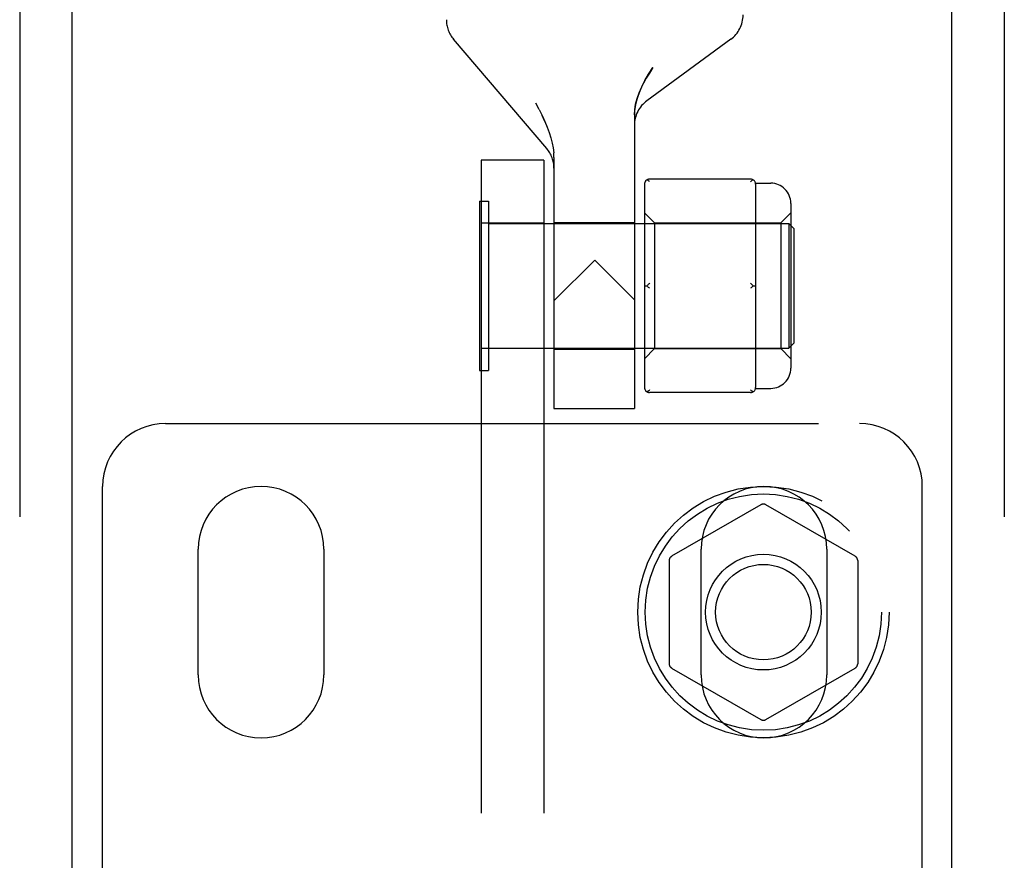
# Model space of a CAD drawing. Header units: inches. Extents: x 0 to 236, y 0 to 153.
# Tile 59 of 99: x 133.4 to 135.36, y 58.37 to 60.05. Entities that reach past the tile are written whole.
import ezdxf

# ---------------------------------------------------------------- set-up
doc = ezdxf.new("R2010")
doc.units = ezdxf.units.IN
doc.header["$LTSCALE"] = 12.986111
doc.header["$MEASUREMENT"] = 0
doc.linetypes.add('HIDDEN', pattern=[0.2, 0.1, -0.1])
for name, color, linetype in [('DEFAULT_2', 8, 'HIDDEN'), ('DOOR_2_ASSEMBLY', 7, 'CONTINUOUS'), ('MAIN_DOOR_ASSEMBLY', 7, 'CONTINUOUS')]:
    doc.layers.add(name, color=color, linetype=linetype)

msp = doc.modelspace()

# ---------------------------------------------------------------- linework, layer by layer
at = {"layer": 'DEFAULT_2', "color": 8, "linetype": 'HIDDEN'}
for p, q in [((134.4453, 59.7886), (134.26, 60.0061)), ((134.8111, 60.006), (134.6442, 59.8837)), ((134.4299, 59.8664), (134.4235, 59.8788)), ((134.4411, 59.8427), (134.4358, 59.8543)), ((134.4411, 59.8427), (134.4459, 59.8314)), ((134.6196, 59.8556), (134.6196, 59.2718)), ((134.4459, 59.8314), (134.45, 59.8204)), ((134.45, 59.8205), (134.4534, 59.8098)), ((134.4534, 59.8099), (134.4561, 59.7997)), ((134.4561, 59.7998), (134.458, 59.7899)), ((134.458, 59.79), (134.4592, 59.7802)), ((134.4596, 59.7708), (134.4592, 59.7803)), ((134.4396, 59.7658), (134.3146, 59.7658)), ((134.3146, 59.7658), (134.3146, 54.5158)), ((134.4396, 59.7658), (134.4396, 54.5158)), ((134.4596, 59.7708), (134.4596, 59.2718)), ((134.8506, 59.7279), (134.6496, 59.7279)), ((134.8605, 59.7198), (134.8906, 59.7198)), ((134.6396, 59.7179), (134.6396, 59.3136)), ((134.8606, 59.7179), (134.8606, 59.6404)), ((134.3116, 59.6843), (134.3296, 59.6843)), ((134.3116, 59.6843), (134.3116, 59.3473)), ((134.3296, 59.6843), (134.3296, 59.3473)), ((134.6396, 59.6608), (134.6596, 59.6408)), ((134.9106, 59.6408), (134.9306, 59.6608)), ((134.9306, 59.6798), (134.9306, 59.3518)), ((134.3146, 59.6408), (134.4396, 59.6408)), ((134.4596, 59.6418), (134.6196, 59.6418)), ((134.6596, 59.6408), (134.9106, 59.6408)), ((134.6596, 59.6408), (134.6596, 59.3908)), ((134.9106, 59.6408), (134.9106, 59.3908)), ((134.3296, 59.6398), (134.9266, 59.6398)), ((134.9266, 59.6398), (134.9266, 59.3918)), ((134.9366, 59.6298), (134.9266, 59.6398)), ((134.9366, 59.6298), (134.9366, 59.4018)), ((134.8606, 59.5933), (134.8606, 59.4382)), ((134.5406, 59.5668), (134.4596, 59.4858)), ((134.6196, 59.4878), (134.5406, 59.5668)), ((134.6396, 59.5158), (134.6446, 59.5158)), ((134.8556, 59.5158), (134.8606, 59.5158)), ((134.4396, 59.3908), (134.3146, 59.3908)), ((134.3296, 59.3918), (134.9266, 59.3918)), ((134.4596, 59.3898), (134.6196, 59.3898)), ((134.6396, 59.3708), (134.6596, 59.3908)), ((134.6596, 59.3908), (134.9106, 59.3908)), ((134.8606, 59.3911), (134.8606, 59.3136)), ((134.9106, 59.3908), (134.9306, 59.3708)), ((134.9366, 59.4018), (134.9266, 59.3918)), ((134.3116, 59.3473), (134.3296, 59.3473)), ((134.8605, 59.3118), (134.8906, 59.3118)), ((134.8506, 59.3036), (134.6496, 59.3036)), ((134.4596, 59.2718), (134.6196, 59.2718)), ((133.6871, 59.2418), (135.0671, 59.2418)), ((133.5621, 58.2679), (133.5621, 59.1168)), ((135.1921, 58.2679), (135.1921, 59.1168)), ((134.8711, 59.0804), (134.6936, 58.9779)), ((135.0586, 58.9779), (134.8811, 59.0804)), ((133.7521, 58.7418), (133.7521, 58.9918)), ((134.0021, 58.9918), (134.0021, 58.7418)), ((134.7521, 58.7418), (134.7521, 58.9918)), ((135.0021, 58.9918), (135.0021, 58.7418)), ((134.6886, 58.9692), (134.6886, 58.7643)), ((135.0636, 58.9692), (135.0636, 58.7643)), ((134.6936, 58.7556), (134.8711, 58.6531)), ((134.8811, 58.6531), (135.0586, 58.7556))]:
    msp.add_line(p, q, dxfattribs=at)
for points in [[(134.6561, 59.9497), (134.6493, 59.939), (134.6431, 59.9288), (134.6376, 59.9189), (134.6328, 59.9093), (134.6288, 59.8998), (134.6255, 59.8905), (134.6229, 59.8814), (134.621, 59.8725), (134.62, 59.8639), (134.6196, 59.8556)], [(134.6196, 59.8556), (134.6202, 59.8662), (134.6219, 59.8771), (134.6248, 59.8883), (134.6288, 59.8999), (134.6341, 59.9118), (134.6404, 59.924), (134.6478, 59.9367), (134.6561, 59.9497)], [(134.4299, 59.8664), (134.4358, 59.8543), (134.4411, 59.8427)], [(134.6496, 59.7229), (134.6488, 59.7237), (134.6479, 59.7243), (134.6471, 59.725), (134.6462, 59.7256), (134.6454, 59.7261), (134.6446, 59.7266)], [(134.8556, 59.7266), (134.8548, 59.7261), (134.854, 59.7256), (134.8532, 59.725), (134.8523, 59.7243), (134.8515, 59.7237), (134.8506, 59.7229)], [(134.8606, 59.6404), (134.8606, 59.6332), (134.8605, 59.6256), (134.8605, 59.6178), (134.8605, 59.6097), (134.8606, 59.6015), (134.8606, 59.5933)], [(134.6496, 59.5208), (134.6488, 59.52), (134.6479, 59.5192), (134.6471, 59.5184), (134.6462, 59.5175), (134.6454, 59.5167), (134.6446, 59.5158)], [(134.6496, 59.5108), (134.6488, 59.5115), (134.6479, 59.5123), (134.6471, 59.5131), (134.6462, 59.514), (134.6454, 59.5149), (134.6446, 59.5158)], [(134.8556, 59.5158), (134.8548, 59.5167), (134.854, 59.5175), (134.8532, 59.5184), (134.8523, 59.5192), (134.8515, 59.52), (134.8506, 59.5208)], [(134.8556, 59.5158), (134.8548, 59.5149), (134.854, 59.514), (134.8532, 59.5131), (134.8523, 59.5123), (134.8515, 59.5115), (134.8506, 59.5108)], [(134.8606, 59.4382), (134.8606, 59.43), (134.8605, 59.4219), (134.8605, 59.4138), (134.8605, 59.4059), (134.8606, 59.3983), (134.8606, 59.3911)], [(134.6496, 59.3086), (134.6488, 59.3079), (134.6479, 59.3072), (134.6471, 59.3065), (134.6462, 59.306), (134.6454, 59.3054), (134.6446, 59.3049)], [(134.8556, 59.3049), (134.8548, 59.3054), (134.854, 59.306), (134.8532, 59.3065), (134.8523, 59.3072), (134.8515, 59.3079), (134.8506, 59.3086)]]:
    msp.add_lwpolyline(points, dxfattribs=at)
for radius in [0.25, 0.235, 0.115, 0.095]:
    msp.add_circle((134.8761, 58.8668), radius, dxfattribs=at)
for centre, radius, start, end in [((134.7756, 60.0544), 0.06, 306.2189, 0.0001), ((134.3056, 60.045), 0.06, 179.9998, 220.4307), ((134.6796, 59.8353), 0.06, 126.2189, 180), ((134.3996, 59.7497), 0.06, 360, 40.431), ((134.6496, 59.7179), 0.01, 90, 180), ((134.8506, 59.7179), 0.01, 0, 90), ((134.8906, 59.6798), 0.04, 0, 90), ((134.8906, 59.3518), 0.04, 270, 360), ((134.6496, 59.3136), 0.01, 180, 270), ((134.8506, 59.3136), 0.01, 270, 360), ((133.6871, 59.1168), 0.125, 90, 180), ((135.0671, 59.1168), 0.125, 0, 90), ((133.8771, 58.9918), 0.125, 0, 180), ((134.8771, 58.9918), 0.125, 0, 180), ((134.8761, 59.0717), 0.01, 60.0037, 119.9986), ((134.6986, 58.9692), 0.01, 120.0031, 179.9988), ((135.0536, 58.9692), 0.01, 0.0034, 59.9992), ((134.6986, 58.7643), 0.01, 180.0034, 239.9992), ((135.0536, 58.7643), 0.01, 300.0031, 359.9988), ((133.8771, 58.7418), 0.125, 180, 360), ((134.8771, 58.7418), 0.125, 180, 360), ((134.8761, 58.6618), 0.01, 240.0037, 299.9986)]:
    msp.add_arc(centre, radius, start, end, dxfattribs=at)
at = {"layer": 'DOOR_2_ASSEMBLY', "color": 8, "linetype": 'HIDDEN'}
msp.add_line((133.3971, 68.1468), (133.3971, 45.3368), dxfattribs=at)
at = {"layer": 'DOOR_2_ASSEMBLY', "color": 3, "linetype": 'Continuous'}
msp.add_line((133.5011, 67.9918), (133.5011, 45.4918), dxfattribs=at)
at = {"layer": 'MAIN_DOOR_ASSEMBLY', "color": 8, "linetype": 'HIDDEN'}
msp.add_line((135.3551, 68.1468), (135.3551, 45.3368), dxfattribs=at)
at = {"layer": 'MAIN_DOOR_ASSEMBLY', "color": 3, "linetype": 'Continuous'}
msp.add_line((135.2511, 45.4918), (135.2511, 67.9918), dxfattribs=at)

doc.saveas('drawing.dxf')
